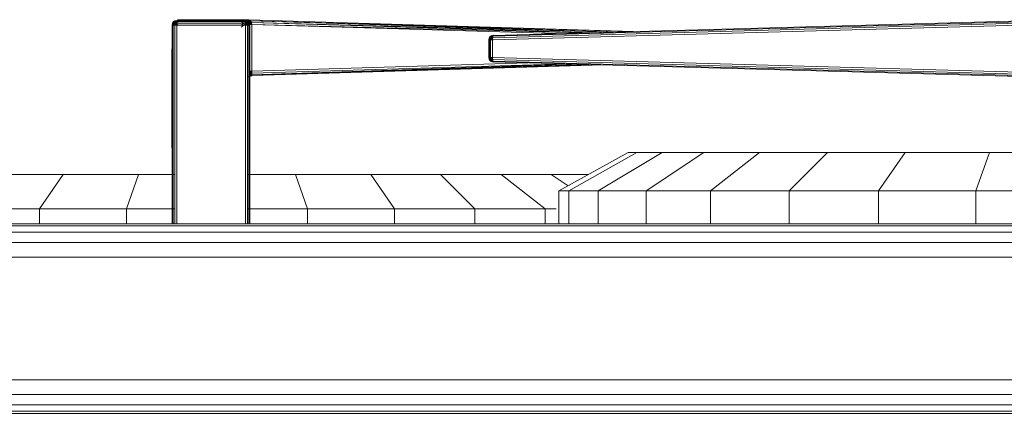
# Model space of a CAD drawing. Header units: millimetres. Extents: x 1 to 3476, y -521 to 159.
# Tile 67 of 130: x 2085 to 2212, y 108 to 159. Entities that reach past the tile are written whole.
import ezdxf

# ---------------------------------------------------------------- set-up
doc = ezdxf.new("R2010")
doc.units = ezdxf.units.MM
doc.layers.add('VG491211CA_dwg', color=8, linetype='Continuous', lineweight=9)

# ---------------------------------------------------------------- blocks, each defined once
blk = doc.blocks.new('VG491211CA_dwg-300031-Zachód')
at = {"color": 18, "lineweight": 9}
for p, q in [((146.86, 152.2), (146.87, 158.31)), ((146.87, 158.31), (146.86, 152.2)), ((146.87, 158.31), (146.91, 158.57)), ((146.91, 158.57), (146.87, 158.31)), ((146.87, 158.31), (146.91, 158.57)), ((146.91, 158.57), (146.87, 158.31)), ((146.87, 158.31), (146.94, 158.56)), ((146.87, 158.31), (146.94, 158.56)), ((146.87, 158.28), (146.91, 158.55)), ((146.91, 158.55), (146.87, 158.28)), ((146.87, 158.28), (146.91, 158.55)), ((146.91, 158.55), (146.87, 158.28)), ((146.87, 158.28), (146.94, 158.53)), ((146.87, 158.28), (146.94, 158.53)), ((146.91, 158.31), (146.87, 158.31)), ((146.87, 158.31), (146.87, 151.61)), ((146.91, 158.57), (147.02, 158.76)), ((147.02, 158.76), (146.91, 158.57)), ((146.91, 158.57), (147.02, 158.76)), ((147.02, 158.76), (146.91, 158.57)), ((146.91, 158.57), (147.04, 158.74)), ((146.91, 158.57), (147.04, 158.74)), ((146.91, 158.55), (147.02, 158.73)), ((147.02, 158.73), (146.91, 158.55)), ((146.91, 158.55), (147.02, 158.73)), ((147.02, 158.73), (146.91, 158.55)), ((146.91, 158.55), (147.04, 158.72)), ((146.91, 158.55), (147.04, 158.72)), ((146.91, 158.57), (146.94, 158.56)), ((146.94, 158.56), (146.91, 158.57)), ((146.94, 158.56), (146.91, 158.31)), ((146.91, 158.31), (146.94, 158.56)), ((146.91, 158.55), (146.94, 158.53)), ((146.94, 158.53), (146.91, 158.55)), ((146.94, 158.53), (146.91, 158.28)), ((146.91, 158.28), (146.94, 158.53)), ((146.91, 158.31), (147.04, 158.52)), ((146.91, 158.31), (147.04, 158.52)), ((146.91, 158.28), (147.04, 158.49)), ((146.91, 158.28), (147.04, 158.49)), ((146.91, 158.31), (146.91, 132.58)), ((147.02, 158.31), (146.91, 158.31)), ((147.04, 158.74), (146.94, 158.56)), ((146.94, 158.56), (147.04, 158.74)), ((147.04, 158.72), (146.94, 158.53)), ((146.94, 158.53), (147.04, 158.72)), ((146.94, 158.56), (147.09, 158.69)), ((146.94, 158.56), (147.09, 158.69)), ((146.94, 158.53), (147.09, 158.66)), ((146.94, 158.53), (147.09, 158.66)), ((146.94, 158.56), (147.04, 158.52)), ((147.04, 158.52), (146.94, 158.56)), ((146.94, 158.53), (147.04, 158.49)), ((147.04, 158.49), (146.94, 158.53)), ((147.02, 158.76), (147.21, 158.87)), ((147.21, 158.87), (147.02, 158.76)), ((147.21, 158.87), (147.02, 158.76)), ((147.02, 158.76), (147.21, 158.87)), ((147.02, 158.73), (147.21, 158.85)), ((147.21, 158.85), (147.02, 158.73)), ((147.21, 158.85), (147.02, 158.73)), ((147.02, 158.73), (147.21, 158.85)), ((147.02, 158.76), (147.66, 158.29)), ((147.66, 158.29), (147.02, 158.76)), ((147.04, 158.74), (147.02, 158.76)), ((147.02, 158.76), (147.04, 158.74)), ((147.02, 158.73), (147.66, 158.27)), ((147.66, 158.27), (147.02, 158.73)), ((147.04, 158.72), (147.02, 158.73)), ((147.02, 158.73), (147.04, 158.72)), ((147.04, 158.52), (147.02, 158.31)), ((147.04, 158.52), (147.02, 158.31)), ((147.04, 158.49), (147.02, 158.28)), ((147.04, 158.49), (147.02, 158.28)), ((147.21, 158.31), (147.02, 158.31)), ((147.02, 158.31), (147.02, 132.58)), ((147.21, 158.87), (147.04, 158.74)), ((147.21, 158.87), (147.04, 158.74)), ((147.21, 158.85), (147.04, 158.72)), ((147.21, 158.85), (147.04, 158.72)), ((147.04, 158.74), (147.22, 158.84)), ((147.22, 158.84), (147.04, 158.74)), ((147.04, 158.72), (147.22, 158.81)), ((147.22, 158.81), (147.04, 158.72)), ((147.09, 158.69), (147.04, 158.74)), ((147.04, 158.74), (147.09, 158.69)), ((147.09, 158.66), (147.04, 158.72)), ((147.04, 158.72), (147.09, 158.66)), ((147.09, 158.69), (147.04, 158.52)), ((147.09, 158.69), (147.04, 158.52)), ((147.09, 158.66), (147.04, 158.49)), ((147.09, 158.66), (147.04, 158.49)), ((147.04, 158.52), (147.22, 158.56)), ((147.22, 158.56), (147.04, 158.52)), ((147.04, 158.49), (147.22, 158.53)), ((147.22, 158.53), (147.04, 158.49)), ((147.21, 158.31), (147.04, 158.52)), ((147.21, 158.31), (147.04, 158.52)), ((147.21, 158.28), (147.04, 158.49)), ((147.21, 158.28), (147.04, 158.49)), ((147.22, 158.84), (147.09, 158.69)), ((147.22, 158.84), (147.09, 158.69)), ((147.22, 158.81), (147.09, 158.66)), ((147.22, 158.81), (147.09, 158.66)), ((147.26, 158.74), (147.09, 158.69)), ((147.09, 158.69), (147.26, 158.74)), ((147.26, 158.72), (147.09, 158.66)), ((147.09, 158.66), (147.26, 158.72)), ((147.22, 158.56), (147.09, 158.69)), ((147.22, 158.56), (147.09, 158.69)), ((147.22, 158.53), (147.09, 158.66)), ((147.22, 158.53), (147.09, 158.66)), ((147.21, 158.87), (147.47, 158.91)), ((147.47, 158.91), (147.21, 158.87)), ((147.47, 158.91), (147.21, 158.87)), ((147.21, 158.87), (147.47, 158.91)), ((147.21, 158.85), (147.47, 158.88)), ((147.47, 158.88), (147.21, 158.85)), ((147.47, 158.88), (147.21, 158.85)), ((147.21, 158.85), (147.47, 158.88)), ((147.21, 158.87), (147.66, 158.54)), ((147.21, 158.87), (147.22, 158.84)), ((147.22, 158.84), (147.21, 158.87)), ((147.21, 158.85), (147.22, 158.81)), ((147.22, 158.81), (147.21, 158.85)), ((147.21, 158.31), (147.22, 158.56)), ((147.22, 158.56), (147.21, 158.31)), ((147.21, 158.28), (147.22, 158.53)), ((147.22, 158.53), (147.21, 158.28)), ((147.21, 132.58), (147.21, 158.31)), ((147.47, 158.31), (147.21, 158.31)), ((147.47, 158.91), (147.22, 158.84)), ((147.47, 158.91), (147.22, 158.84)), ((147.47, 158.88), (147.22, 158.81)), ((147.47, 158.88), (147.22, 158.81)), ((147.22, 158.84), (147.47, 158.87)), ((147.47, 158.87), (147.22, 158.84)), ((147.22, 158.81), (147.47, 158.85)), ((147.47, 158.85), (147.22, 158.81)), ((147.22, 158.84), (147.26, 158.74)), ((147.26, 158.74), (147.22, 158.84)), ((147.22, 158.81), (147.26, 158.72)), ((147.26, 158.72), (147.22, 158.81)), ((147.22, 158.56), (147.26, 158.74)), ((147.26, 158.74), (147.22, 158.56)), ((147.22, 158.53), (147.26, 158.72)), ((147.26, 158.72), (147.22, 158.53)), ((147.22, 158.56), (147.47, 158.57)), ((147.47, 158.57), (147.22, 158.56)), ((147.47, 158.31), (147.22, 158.56)), ((147.47, 158.31), (147.22, 158.56)), ((147.22, 158.53), (147.47, 158.55)), ((147.47, 158.55), (147.22, 158.53)), ((147.47, 158.28), (147.22, 158.53)), ((147.47, 158.28), (147.22, 158.53)), ((147.23, 158.4), (147.26, 158.66)), ((147.26, 158.66), (147.23, 158.4)), ((147.23, 158.4), (147.26, 158.66)), ((147.26, 158.66), (147.23, 158.4)), ((147.23, 158.4), (147.3, 158.65)), ((147.23, 158.4), (147.3, 158.65)), ((147.23, 158.4), (147.3, 158.65)), ((147.23, 158.4), (147.3, 158.65)), ((147.26, 158.4), (147.23, 158.4)), ((147.23, 158.4), (147.26, 158.4)), ((147.26, 158.4), (147.23, 158.4)), ((147.23, 158.4), (147.26, 158.4)), ((147.47, 158.87), (147.26, 158.74)), ((147.47, 158.87), (147.26, 158.74)), ((147.47, 158.85), (147.26, 158.72)), ((147.47, 158.85), (147.26, 158.72)), ((147.26, 158.66), (147.38, 158.85)), ((147.38, 158.85), (147.26, 158.66)), ((147.26, 158.66), (147.38, 158.85)), ((147.38, 158.85), (147.26, 158.66)), ((147.26, 158.66), (147.39, 158.83)), ((147.26, 158.66), (147.39, 158.83)), ((147.26, 158.66), (147.39, 158.83)), ((147.26, 158.66), (147.39, 158.83)), ((147.47, 158.76), (147.26, 158.74)), ((147.26, 158.74), (147.47, 158.76)), ((147.47, 158.57), (147.26, 158.74)), ((147.47, 158.57), (147.26, 158.74)), ((147.47, 158.73), (147.26, 158.72)), ((147.26, 158.72), (147.47, 158.73)), ((147.47, 158.55), (147.26, 158.72)), ((147.47, 158.55), (147.26, 158.72)), ((147.3, 158.65), (147.26, 158.66)), ((147.26, 158.66), (147.3, 158.65)), ((147.3, 158.65), (147.26, 158.66)), ((147.26, 158.66), (147.3, 158.65)), ((147.26, 158.4), (147.3, 158.65)), ((147.3, 158.65), (147.26, 158.4)), ((147.26, 158.4), (147.3, 158.65)), ((147.3, 158.65), (147.26, 158.4)), ((147.26, 158.4), (147.39, 158.61)), ((147.26, 158.4), (147.39, 158.61)), ((147.26, 158.4), (147.39, 158.61)), ((147.26, 158.4), (147.39, 158.61)), ((147.38, 158.4), (147.26, 158.4)), ((147.26, 158.4), (147.38, 158.4)), ((147.38, 158.4), (147.26, 158.4)), ((147.26, 158.4), (147.38, 158.4)), ((147.3, 158.65), (147.39, 158.83)), ((147.39, 158.83), (147.3, 158.65)), ((147.3, 158.65), (147.39, 158.83)), ((147.39, 158.83), (147.3, 158.65)), ((147.3, 158.65), (147.45, 158.78)), ((147.3, 158.65), (147.45, 158.78)), ((147.3, 158.65), (147.45, 158.78)), ((147.3, 158.65), (147.45, 158.78)), ((147.39, 158.61), (147.3, 158.65)), ((147.3, 158.65), (147.39, 158.61)), ((147.39, 158.61), (147.3, 158.65)), ((147.3, 158.65), (147.39, 158.61)), ((147.38, 158.85), (147.39, 158.83)), ((147.39, 158.83), (147.38, 158.85)), ((147.38, 158.85), (147.39, 158.83)), ((147.39, 158.83), (147.38, 158.85)), ((147.39, 158.61), (147.38, 158.4)), ((147.38, 158.4), (147.39, 158.61)), ((147.39, 158.61), (147.38, 158.4)), ((147.38, 158.4), (147.39, 158.61)), ((147.47, 158.91), (147.66, 158.77)), ((147.66, 158.77), (147.47, 158.91)), ((156.34, 158.91), (147.47, 158.91)), ((147.47, 158.91), (147.47, 158.87)), ((147.47, 158.91), (156.34, 158.91)), ((156.34, 158.91), (147.47, 158.91)), ((156.34, 158.87), (147.47, 158.87)), ((147.47, 158.87), (147.47, 158.76)), ((156.34, 158.76), (147.47, 158.76)), ((147.47, 158.76), (147.47, 158.57)), ((147.47, 158.57), (156.34, 158.57)), ((147.47, 158.57), (147.47, 158.31)), ((147.47, 158.31), (156.34, 158.31)), ((147.47, 132.58), (147.47, 158.31)), ((147.83, 159), (147.56, 158.96)), ((147.56, 158.96), (147.83, 159)), ((147.83, 159), (147.56, 158.96)), ((147.56, 158.96), (147.83, 159)), ((147.83, 159), (147.66, 158.95)), ((147.83, 159), (147.66, 158.95)), ((147.83, 159), (147.66, 158.95)), ((147.83, 159), (147.66, 158.95)), ((147.83, 158.96), (147.83, 159)), ((147.83, 159), (156.51, 159)), ((147.83, 159), (147.83, 158.96)), ((156.71, 159), (147.83, 159)), ((147.83, 158.96), (147.83, 159)), ((147.83, 159), (156.71, 159)), ((147.83, 159), (147.83, 158.96)), ((156.51, 159), (147.83, 159)), ((147.83, 158.96), (156.3, 158.96)), ((156.41, 158.96), (147.83, 158.96)), ((147.83, 158.96), (156.41, 158.96)), ((156.3, 158.96), (147.83, 158.96)), ((155.81, 158.53), (156.34, 158.91)), ((156.34, 158.91), (155.81, 158.53)), ((155.81, 158.3), (156.6, 158.87)), ((155.81, 158.05), (156.79, 158.76)), ((156.3, 158.96), (156.51, 159)), ((156.51, 159), (156.3, 158.96)), ((156.3, 158.96), (156.57, 158.92)), ((156.57, 158.92), (156.3, 158.96)), ((156.32, 158.4), (156.61, 158.6)), ((156.32, 158.4), (156.61, 158.6)), ((156.61, 158.4), (156.32, 158.4)), ((156.32, 158.4), (156.62, 158.4)), ((156.62, 158.4), (156.32, 158.4)), ((156.32, 158.4), (156.61, 158.4)), ((156.34, 158.91), (156.6, 158.87)), ((156.6, 158.87), (156.34, 158.91)), ((156.6, 158.87), (156.34, 158.91)), ((156.34, 158.91), (156.6, 158.87)), ((156.34, 158.87), (156.34, 158.91)), ((156.34, 158.91), (156.58, 158.84)), ((156.34, 158.91), (156.58, 158.84)), ((156.34, 158.88), (156.6, 158.85)), ((156.6, 158.85), (156.34, 158.88)), ((156.6, 158.85), (156.34, 158.88)), ((156.34, 158.88), (156.6, 158.85)), ((156.34, 158.88), (156.58, 158.81)), ((156.34, 158.88), (156.58, 158.81)), ((156.34, 158.76), (156.34, 158.87)), ((156.34, 158.87), (156.55, 158.74)), ((156.34, 158.87), (156.58, 158.84)), ((156.58, 158.84), (156.34, 158.87)), ((156.34, 158.87), (156.55, 158.74)), ((156.34, 158.85), (156.55, 158.72)), ((156.34, 158.85), (156.58, 158.81)), ((156.58, 158.81), (156.34, 158.85)), ((156.34, 158.85), (156.55, 158.72)), ((156.34, 158.57), (156.34, 158.76)), ((156.55, 158.74), (156.34, 158.76)), ((156.34, 158.76), (156.55, 158.74)), ((156.34, 158.57), (156.55, 158.74)), ((156.34, 158.57), (156.55, 158.74)), ((156.55, 158.72), (156.34, 158.73)), ((156.34, 158.73), (156.55, 158.72)), ((156.34, 158.55), (156.55, 158.72)), ((156.34, 158.55), (156.55, 158.72)), ((156.34, 158.31), (156.34, 158.57)), ((156.34, 158.57), (156.58, 158.56)), ((156.58, 158.56), (156.34, 158.57)), ((156.34, 158.31), (156.58, 158.56)), ((156.34, 158.31), (156.58, 158.56)), ((156.34, 158.55), (156.58, 158.53)), ((156.58, 158.53), (156.34, 158.55)), ((156.34, 158.28), (156.58, 158.53)), ((156.34, 158.28), (156.58, 158.53)), ((156.34, 158.31), (156.34, 132.58)), ((156.6, 158.31), (156.34, 158.31)), ((156.35, 158.64), (156.6, 158.79)), ((156.35, 158.64), (156.6, 158.79)), ((156.35, 158.66), (156.62, 158.66)), ((156.35, 158.66), (156.62, 158.4)), ((156.62, 158.66), (156.35, 158.66)), ((156.62, 158.4), (156.35, 158.66)), ((156.61, 158.6), (156.35, 158.64)), ((156.35, 158.64), (156.61, 158.6)), ((156.4, 158.84), (156.57, 158.92)), ((156.57, 158.92), (156.4, 158.84)), ((156.6, 158.79), (156.4, 158.84)), ((156.4, 158.84), (156.6, 158.79)), ((156.41, 158.96), (156.71, 159)), ((156.71, 159), (156.41, 158.96)), ((156.41, 158.96), (156.41, 158.83)), ((156.41, 158.96), (156.67, 158.95)), ((156.67, 158.95), (156.41, 158.96)), ((156.41, 158.96), (156.41, 158.83)), ((156.41, 158.83), (156.67, 158.95)), ((156.67, 158.95), (156.41, 158.83)), ((156.63, 158.81), (156.41, 158.83)), ((156.41, 158.83), (156.63, 158.81)), ((156.41, 158.83), (156.62, 158.66)), ((156.62, 158.66), (156.41, 158.83)), ((156.51, 159), (156.57, 158.92)), ((156.51, 159), (156.8, 158.96)), ((156.81, 158.96), (156.51, 159)), ((156.51, 159), (156.57, 158.92)), ((156.51, 159), (156.71, 159)), ((156.71, 159), (156.51, 159)), ((156.55, 158.74), (156.58, 158.84)), ((156.58, 158.84), (156.55, 158.74)), ((156.55, 158.72), (156.58, 158.81)), ((156.58, 158.81), (156.55, 158.72)), ((156.71, 158.69), (156.55, 158.74)), ((156.55, 158.74), (156.58, 158.56)), ((156.58, 158.56), (156.55, 158.74)), ((156.55, 158.74), (156.71, 158.69)), ((156.71, 158.66), (156.55, 158.72)), ((156.55, 158.72), (156.58, 158.53)), ((156.58, 158.53), (156.55, 158.72)), ((156.55, 158.72), (156.71, 158.66)), ((156.57, 158.92), (156.8, 158.96)), ((156.81, 158.96), (156.57, 158.92)), ((156.57, 158.92), (156.6, 158.79)), ((156.57, 158.92), (156.78, 158.83)), ((156.78, 158.83), (156.57, 158.92)), ((156.57, 158.92), (156.6, 158.79)), ((156.58, 158.84), (156.6, 158.87)), ((156.6, 158.87), (156.58, 158.84)), ((156.58, 158.81), (156.6, 158.85)), ((156.6, 158.85), (156.58, 158.81)), ((156.58, 158.84), (156.71, 158.69)), ((156.58, 158.84), (156.77, 158.74)), ((156.77, 158.74), (156.58, 158.84)), ((156.58, 158.84), (156.71, 158.69)), ((156.58, 158.81), (156.71, 158.66)), ((156.58, 158.81), (156.77, 158.72)), ((156.77, 158.72), (156.58, 158.81)), ((156.58, 158.81), (156.71, 158.66)), ((156.58, 158.56), (156.71, 158.69)), ((156.58, 158.56), (156.71, 158.69)), ((156.58, 158.53), (156.71, 158.66)), ((156.58, 158.53), (156.71, 158.66)), ((156.58, 158.56), (156.77, 158.52)), ((156.58, 158.56), (156.6, 158.31)), ((156.77, 158.52), (156.58, 158.56)), ((156.6, 158.31), (156.58, 158.56)), ((156.58, 158.53), (156.77, 158.49)), ((156.58, 158.53), (156.6, 158.28)), ((156.77, 158.49), (156.58, 158.53)), ((156.6, 158.28), (156.58, 158.53)), ((156.6, 158.87), (156.79, 158.76)), ((156.79, 158.76), (156.6, 158.87)), ((156.79, 158.76), (156.6, 158.87)), ((156.6, 158.87), (156.79, 158.76)), ((156.6, 158.87), (156.77, 158.74)), ((156.6, 158.87), (156.77, 158.74)), ((156.6, 158.85), (156.79, 158.73)), ((156.79, 158.73), (156.6, 158.85)), ((156.79, 158.73), (156.6, 158.85)), ((156.6, 158.85), (156.79, 158.73)), ((156.6, 158.85), (156.77, 158.72)), ((156.6, 158.85), (156.77, 158.72)), ((156.78, 158.83), (156.6, 158.79)), ((156.6, 158.79), (156.78, 158.83)), ((156.86, 158.63), (156.6, 158.79)), ((156.61, 158.6), (156.6, 158.79)), ((156.6, 158.79), (156.61, 158.6)), ((156.86, 158.63), (156.6, 158.79)), ((156.6, 158.31), (156.77, 158.52)), ((156.6, 158.31), (156.77, 158.52)), ((156.6, 158.28), (156.77, 158.49)), ((156.6, 158.28), (156.77, 158.49)), ((156.6, 158.31), (156.6, 132.58)), ((156.79, 158.31), (156.6, 158.31)), ((156.86, 158.63), (156.61, 158.6)), ((156.86, 158.63), (156.61, 158.4)), ((156.61, 158.6), (156.86, 158.63)), ((156.61, 158.4), (156.86, 158.63)), ((156.61, 158.4), (156.61, 158.6)), ((156.61, 158.6), (156.61, 158.4)), ((156.9, 158.39), (156.61, 158.4)), ((156.61, 158.4), (156.9, 158.39)), ((156.62, 158.66), (156.86, 158.82)), ((156.86, 158.82), (156.62, 158.66)), ((156.63, 158.81), (156.62, 158.66)), ((156.62, 158.66), (156.63, 158.81)), ((156.62, 158.66), (156.9, 158.65)), ((156.62, 158.66), (156.62, 158.4)), ((156.9, 158.65), (156.62, 158.66)), ((156.62, 158.4), (156.62, 158.66)), ((156.62, 158.4), (156.9, 158.65)), ((156.9, 158.65), (156.62, 158.4)), ((156.62, 158.4), (156.91, 158.39)), ((156.91, 158.39), (156.62, 158.4)), ((156.67, 158.95), (156.63, 158.81)), ((156.67, 158.95), (156.63, 158.81)), ((156.86, 158.82), (156.63, 158.81)), ((156.63, 158.81), (156.86, 158.82)), ((156.71, 159), (156.67, 158.95)), ((156.71, 159), (156.67, 158.95)), ((156.77, 158.74), (156.71, 158.69)), ((156.71, 158.69), (156.77, 158.74)), ((156.77, 158.72), (156.71, 158.66)), ((156.71, 158.66), (156.77, 158.72)), ((156.77, 158.52), (156.71, 158.69)), ((156.86, 158.56), (156.71, 158.69)), ((156.71, 158.69), (156.77, 158.52)), ((156.86, 158.56), (156.71, 158.69)), ((156.77, 158.49), (156.71, 158.66)), ((156.86, 158.53), (156.71, 158.66)), ((156.71, 158.66), (156.77, 158.49)), ((156.86, 158.53), (156.71, 158.66)), ((156.79, 158.76), (156.77, 158.74)), ((156.77, 158.74), (156.79, 158.76)), ((156.86, 158.56), (156.77, 158.74)), ((156.9, 158.57), (156.77, 158.74)), ((156.77, 158.74), (156.86, 158.56)), ((156.9, 158.57), (156.77, 158.74)), ((156.79, 158.73), (156.77, 158.72)), ((156.77, 158.72), (156.79, 158.73)), ((156.86, 158.53), (156.77, 158.72)), ((156.9, 158.55), (156.77, 158.72)), ((156.77, 158.72), (156.86, 158.53)), ((156.9, 158.55), (156.77, 158.72)), ((156.77, 158.52), (156.86, 158.56)), ((156.86, 158.56), (156.77, 158.52)), ((156.77, 158.49), (156.86, 158.53)), ((156.86, 158.53), (156.77, 158.49)), ((156.79, 158.31), (156.77, 158.52)), ((156.9, 158.31), (156.77, 158.52)), ((156.77, 158.52), (156.79, 158.31)), ((156.9, 158.31), (156.77, 158.52)), ((156.79, 158.28), (156.77, 158.49)), ((156.9, 158.28), (156.77, 158.49)), ((156.77, 158.49), (156.79, 158.28)), ((156.9, 158.28), (156.77, 158.49)), ((156.81, 158.96), (156.78, 158.83)), ((156.78, 158.83), (157.02, 158.84)), ((156.78, 158.83), (156.86, 158.63)), ((156.86, 158.63), (156.78, 158.83)), ((156.79, 158.76), (156.9, 158.57)), ((156.9, 158.57), (156.79, 158.76)), ((156.79, 158.76), (156.9, 158.57)), ((156.9, 158.57), (156.79, 158.76)), ((156.79, 158.73), (156.9, 158.55)), ((156.9, 158.55), (156.79, 158.73)), ((156.79, 158.73), (156.9, 158.55)), ((156.9, 158.55), (156.79, 158.73)), ((156.79, 132.58), (156.79, 158.31)), ((156.9, 158.31), (156.79, 158.31)), ((157.02, 158.84), (156.81, 158.96)), ((206.46, 157.46), (156.81, 158.96)), ((163.95, 158.75), (156.81, 158.96)), ((157.01, 158.84), (156.86, 158.63)), ((156.86, 158.63), (157.02, 158.84)), ((156.9, 158.65), (156.86, 158.82)), ((156.86, 158.82), (156.9, 158.65)), ((156.86, 158.63), (157.14, 158.65)), ((156.86, 158.63), (156.9, 158.39)), ((156.9, 158.39), (156.86, 158.63)), ((156.86, 158.56), (156.9, 158.57)), ((156.9, 158.57), (156.86, 158.56)), ((156.9, 158.31), (156.86, 158.56)), ((156.94, 158.31), (156.86, 158.56)), ((156.86, 158.56), (156.9, 158.31)), ((156.94, 158.31), (156.86, 158.56)), ((156.86, 158.53), (156.9, 158.55)), ((156.9, 158.55), (156.86, 158.53)), ((156.9, 158.28), (156.86, 158.53)), ((156.94, 158.28), (156.86, 158.53)), ((156.86, 158.53), (156.9, 158.28)), ((156.94, 158.28), (156.86, 158.53)), ((156.91, 158.39), (156.9, 158.65)), ((157.14, 158.65), (156.9, 158.39)), ((156.9, 158.39), (157.14, 158.65)), ((156.9, 158.65), (156.91, 158.39)), ((156.9, 158.57), (156.94, 158.31)), ((156.94, 158.31), (156.9, 158.57)), ((156.9, 158.57), (156.94, 158.31)), ((156.94, 158.31), (156.9, 158.57)), ((156.9, 158.55), (156.94, 158.28)), ((156.94, 158.28), (156.9, 158.55)), ((156.9, 158.55), (156.94, 158.28)), ((156.94, 158.28), (156.9, 158.55)), ((157.18, 158.39), (156.9, 158.39)), ((156.9, 158.39), (157.18, 158.39)), ((156.9, 132.58), (156.9, 158.31)), ((156.94, 158.31), (156.9, 158.31)), ((156.91, 158.39), (157.17, 158.65)), ((157.17, 158.65), (156.91, 158.39)), ((156.91, 158.39), (157.2, 158.39)), ((157.2, 158.39), (156.91, 158.39)), ((156.94, 151.61), (156.94, 158.31)), ((156.94, 158.31), (156.94, 152.2)), ((156.94, 152.2), (156.94, 158.31)), ((157.02, 158.84), (204.52, 157.4)), ((206.05, 157.45), (157.02, 158.84)), ((157.14, 158.65), (157.02, 158.84)), ((157.18, 158.39), (157.14, 158.65)), ((157.14, 158.65), (203.71, 157.38)), ((157.14, 158.65), (201.29, 157.32)), ((157.18, 158.39), (199.86, 157.28)), ((157.18, 158.39), (196.52, 157.2)), ((157.18, 152.33), (157.18, 158.39)), ((188.27, 156.39), (256.42, 158.27)), ((188.28, 156.66), (256.46, 158.54)), ((188.31, 156.85), (256.58, 158.73)), ((256.79, 158.85), (188.36, 156.96)), ((187.87, 156.62), (187.83, 156.38)), ((187.83, 156.38), (187.87, 156.62)), ((187.83, 156.38), (187.91, 156.59)), ((187.83, 156.38), (187.91, 156.59)), ((187.86, 156.38), (187.9, 156.64)), ((187.86, 156.38), (187.87, 156.62)), ((187.97, 156.82), (187.87, 156.62)), ((187.87, 156.62), (187.97, 156.82)), ((187.87, 156.62), (187.98, 156.76)), ((187.87, 156.62), (187.98, 156.76)), ((187.9, 156.64), (187.87, 156.38)), ((187.9, 156.64), (187.87, 156.62)), ((187.87, 156.62), (187.9, 156.64)), ((187.87, 156.62), (187.91, 156.59)), ((187.91, 156.59), (187.87, 156.62)), ((187.87, 156.38), (187.87, 156.62)), ((187.91, 156.59), (187.89, 156.38)), ((187.89, 156.38), (187.91, 156.59)), ((187.9, 156.64), (188, 156.83)), ((188.01, 156.83), (187.9, 156.64)), ((187.9, 156.64), (187.97, 156.82)), ((187.9, 156.64), (187.97, 156.82)), ((188.38, 156.71), (187.9, 156.64)), ((187.9, 156.64), (188.38, 156.71)), ((188.38, 156.64), (187.9, 156.64)), ((187.9, 156.64), (188.38, 156.64)), ((187.98, 156.76), (187.91, 156.59)), ((187.91, 156.59), (187.98, 156.76)), ((187.91, 156.59), (188.06, 156.63)), ((188.06, 156.63), (187.91, 156.59)), ((188.04, 156.39), (187.91, 156.59)), ((188.04, 156.39), (187.91, 156.59)), ((188.18, 156.95), (187.97, 156.82)), ((188.18, 156.95), (187.97, 156.82)), ((188.14, 156.91), (187.97, 156.82)), ((187.97, 156.82), (188.14, 156.91)), ((188, 156.83), (187.97, 156.82)), ((187.97, 156.82), (188.01, 156.83)), ((187.97, 156.82), (187.98, 156.76)), ((187.98, 156.76), (187.97, 156.82)), ((188.14, 156.91), (187.98, 156.76)), ((188.14, 156.91), (187.98, 156.76)), ((187.98, 156.76), (188.12, 156.82)), ((187.98, 156.76), (188.12, 156.82)), ((188.06, 156.63), (187.98, 156.76)), ((188.06, 156.63), (187.98, 156.76)), ((188, 156.83), (188.18, 156.95)), ((188, 156.83), (188.38, 156.86)), ((188.38, 156.83), (188, 156.83)), ((188.18, 156.95), (188.01, 156.83)), ((188.38, 156.86), (188.01, 156.83)), ((188.01, 156.83), (188.38, 156.83)), ((188.04, 156.39), (188.06, 156.63)), ((188.06, 156.63), (188.04, 156.39)), ((188.06, 156.63), (188.12, 156.82)), ((188.12, 156.82), (188.06, 156.63)), ((188.06, 156.63), (188.28, 156.66)), ((188.28, 156.66), (188.06, 156.63)), ((188.27, 156.39), (188.06, 156.63)), ((188.27, 156.39), (188.06, 156.63)), ((188.36, 156.96), (188.12, 156.82)), ((188.36, 156.96), (188.12, 156.82)), ((188.12, 156.82), (188.14, 156.91)), ((188.14, 156.91), (188.12, 156.82)), ((188.12, 156.82), (188.31, 156.85)), ((188.12, 156.82), (188.31, 156.85)), ((188.28, 156.66), (188.12, 156.82)), ((188.28, 156.66), (188.12, 156.82)), ((188.43, 157), (188.14, 156.91)), ((188.43, 157), (188.14, 156.91)), ((188.36, 156.96), (188.14, 156.91)), ((188.14, 156.91), (188.36, 156.96)), ((188.14, 156.91), (188.18, 156.95)), ((188.18, 156.95), (188.14, 156.91)), ((188.28, 156.66), (188.27, 156.39)), ((188.31, 156.85), (188.28, 156.66)), ((188.36, 156.96), (188.31, 156.85)), ((188.43, 157), (188.36, 156.96)), ((188.38, 156.99), (188.43, 157)), ((188.43, 157), (188.38, 156.99)), ((188.38, 156.97), (188.43, 157)), ((187.83, 156.38), (187.83, 154.11)), ((187.89, 156.38), (187.83, 156.38)), ((187.83, 156.38), (187.86, 156.38)), ((187.83, 154.11), (187.83, 156.38)), ((187.83, 156.38), (187.89, 156.38)), ((187.87, 156.38), (187.83, 156.38)), ((188.38, 156.38), (187.86, 156.38)), ((187.86, 156.38), (187.86, 154.11)), ((187.87, 154.11), (187.87, 156.38)), ((187.87, 156.38), (188.38, 156.38)), ((188.04, 156.39), (187.89, 156.38)), ((187.89, 156.38), (188.04, 156.39)), ((187.89, 156.38), (187.89, 154.11)), ((187.89, 154.11), (187.89, 156.38)), ((188.04, 154.11), (188.04, 156.39)), ((188.27, 156.39), (188.04, 156.39)), ((188.04, 156.39), (188.04, 154.11)), ((188.04, 156.39), (188.27, 156.39)), ((188.27, 154.1), (188.27, 156.39)), ((187.83, 154.11), (187.89, 154.11)), ((187.86, 154.11), (187.83, 154.11)), ((187.89, 154.11), (187.83, 154.11)), ((187.83, 154.11), (187.87, 154.11)), ((187.83, 154.11), (187.91, 153.9)), ((187.83, 154.11), (187.87, 153.87)), ((187.87, 153.87), (187.83, 154.11)), ((187.83, 154.11), (187.91, 153.9)), ((187.9, 153.85), (187.86, 154.11)), ((187.86, 154.11), (188.38, 154.11)), ((187.86, 154.11), (187.87, 153.87)), ((187.87, 154.11), (187.9, 153.85)), ((188.38, 154.11), (187.87, 154.11)), ((187.87, 154.11), (187.87, 153.87)), ((187.89, 154.11), (188.04, 154.11)), ((188.04, 154.11), (187.89, 154.11)), ((187.89, 154.11), (187.91, 153.9)), ((187.91, 153.9), (187.89, 154.11)), ((188.04, 154.11), (187.91, 153.9)), ((188.04, 154.11), (187.91, 153.9)), ((188.04, 154.11), (188.27, 154.1)), ((188.27, 154.1), (188.04, 154.11)), ((188.06, 153.86), (188.04, 154.11)), ((188.04, 154.11), (188.06, 153.86)), ((188.27, 154.1), (188.06, 153.86)), ((188.27, 154.1), (188.06, 153.86)), ((188.27, 154.1), (188.28, 153.84)), ((256.42, 152.22), (188.27, 154.1)), ((192.87, 153.41), (157.18, 152.33)), ((196.52, 153.26), (157.19, 152.07)), ((198.5, 153.25), (157.19, 151.88)), ((200.65, 153.2), (157.19, 151.88)), ((157.21, 151.77), (201.22, 153.18)), ((157.21, 151.77), (202.59, 153.14)), ((187.91, 153.9), (187.87, 153.87)), ((187.87, 153.87), (187.91, 153.9)), ((187.87, 153.87), (187.98, 153.73)), ((187.87, 153.87), (187.97, 153.68)), ((187.87, 153.87), (187.9, 153.85)), ((187.97, 153.68), (187.87, 153.87)), ((187.87, 153.87), (187.98, 153.73)), ((187.9, 153.85), (187.87, 153.87)), ((188, 153.66), (187.9, 153.85)), ((187.9, 153.85), (188.38, 153.79)), ((187.9, 153.85), (188.38, 153.85)), ((187.9, 153.85), (188.01, 153.66)), ((188.38, 153.79), (187.9, 153.85)), ((188.38, 153.85), (187.9, 153.85)), ((187.9, 153.85), (187.97, 153.68)), ((187.9, 153.85), (187.97, 153.68)), ((188.06, 153.86), (187.91, 153.9)), ((187.91, 153.9), (187.98, 153.73)), ((187.98, 153.73), (187.91, 153.9)), ((187.91, 153.9), (188.06, 153.86)), ((187.98, 153.73), (187.97, 153.68)), ((187.97, 153.68), (187.98, 153.73)), ((187.97, 153.68), (188.14, 153.58)), ((187.97, 153.68), (188, 153.66)), ((188.18, 153.54), (187.97, 153.68)), ((188.14, 153.58), (187.97, 153.68)), ((188.18, 153.54), (187.97, 153.68)), ((188.01, 153.66), (187.97, 153.68)), ((188.06, 153.86), (187.98, 153.73)), ((188.06, 153.86), (187.98, 153.73)), ((187.98, 153.73), (188.12, 153.67)), ((188.14, 153.58), (187.98, 153.73)), ((188.12, 153.67), (187.98, 153.73)), ((188.14, 153.58), (187.98, 153.73)), ((188, 153.66), (188.38, 153.66)), ((188.38, 153.63), (188, 153.66)), ((188.18, 153.54), (188, 153.66)), ((188.38, 153.66), (188.01, 153.66)), ((188.01, 153.66), (188.38, 153.63)), ((188.01, 153.66), (188.18, 153.54)), ((188.12, 153.67), (188.06, 153.86)), ((188.28, 153.84), (188.06, 153.86)), ((188.06, 153.86), (188.12, 153.67)), ((188.06, 153.86), (188.28, 153.84)), ((188.28, 153.84), (188.12, 153.67)), ((188.28, 153.84), (188.12, 153.67)), ((188.12, 153.67), (188.31, 153.65)), ((188.14, 153.58), (188.12, 153.67)), ((188.36, 153.53), (188.12, 153.67)), ((188.31, 153.65), (188.12, 153.67)), ((188.12, 153.67), (188.14, 153.58)), ((188.36, 153.53), (188.12, 153.67)), ((188.14, 153.58), (188.36, 153.53)), ((188.18, 153.54), (188.14, 153.58)), ((188.43, 153.5), (188.14, 153.58)), ((188.14, 153.58), (188.18, 153.54)), ((188.36, 153.53), (188.14, 153.58)), ((188.43, 153.5), (188.14, 153.58)), ((188.28, 153.84), (188.31, 153.65)), ((256.41, 151.96), (188.28, 153.84)), ((188.31, 153.65), (256.41, 151.77)), ((188.31, 153.65), (188.36, 153.53)), ((188.36, 153.53), (256.39, 151.66)), ((188.36, 153.53), (188.43, 153.5)), ((188.43, 153.5), (188.38, 153.52)), ((188.38, 153.51), (188.43, 153.5)), ((188.43, 153.5), (188.38, 153.5)), ((146.9, 151.68), (146.86, 152.2)), ((146.86, 152.2), (146.91, 151.84)), ((146.86, 152.2), (146.91, 151.94)), ((146.91, 151.94), (146.86, 152.2)), ((146.86, 152.2), (146.91, 151.84)), ((146.86, 152.2), (146.9, 151.68)), ((146.86, 152.2), (146.87, 132.58)), ((146.87, 132.58), (146.86, 152.2)), ((146.9, 151.65), (146.86, 152.17)), ((146.86, 152.17), (146.91, 151.81)), ((146.86, 152.17), (146.91, 151.92)), ((146.91, 151.92), (146.86, 152.17)), ((146.86, 152.17), (146.91, 151.81)), ((146.86, 152.17), (146.9, 151.65)), ((146.86, 152.17), (146.87, 139.8)), ((146.87, 132.58), (146.86, 152.17)), ((146.9, 151.68), (146.87, 132.58)), ((146.87, 132.58), (146.9, 151.68)), ((146.87, 132.58), (146.9, 151.65)), ((146.87, 132.58), (146.87, 151.61)), ((146.87, 151.61), (146.87, 132.58)), ((146.87, 139.8), (146.87, 151.58)), ((146.87, 151.58), (146.87, 132.58)), ((146.9, 151.65), (146.88, 139.8)), ((146.9, 151.68), (146.91, 151.84)), ((146.91, 151.84), (146.9, 151.68)), ((146.9, 151.65), (146.91, 151.81)), ((146.91, 151.81), (146.9, 151.65)), ((147.01, 151.38), (146.9, 151.68)), ((147.01, 151.46), (146.9, 151.68)), ((146.9, 151.68), (146.91, 132.58)), ((147.01, 151.38), (146.9, 151.68)), ((146.91, 132.58), (146.9, 151.68)), ((147.01, 151.38), (146.9, 151.68)), ((147.01, 151.35), (146.9, 151.65)), ((147.01, 151.43), (146.9, 151.65)), ((146.9, 151.65), (146.9, 139.8)), ((147.01, 151.35), (146.9, 151.65)), ((146.91, 132.58), (146.9, 151.65)), ((147.01, 151.35), (146.9, 151.65)), ((146.91, 132.58), (146.91, 152.2)), ((146.91, 152.2), (146.91, 132.58)), ((146.91, 139.8), (146.91, 152.17)), ((146.91, 151.84), (146.91, 151.94)), ((147.02, 151.72), (146.91, 151.94)), ((146.91, 151.94), (146.91, 151.84)), ((147.02, 151.74), (146.91, 151.94)), ((147.02, 151.74), (146.91, 151.94)), ((147.02, 151.74), (146.91, 151.94)), ((146.91, 151.81), (146.91, 151.92)), ((147.02, 151.7), (146.91, 151.92)), ((146.91, 151.92), (146.91, 151.81)), ((147.02, 151.72), (146.91, 151.92)), ((147.02, 151.72), (146.91, 151.92)), ((147.02, 151.72), (146.91, 151.92)), ((147.01, 151.46), (146.91, 151.84)), ((146.91, 151.84), (147.01, 151.61)), ((146.91, 151.84), (147.02, 151.72)), ((147.02, 151.72), (146.91, 151.84)), ((146.91, 151.84), (147.01, 151.61)), ((146.91, 151.84), (147.01, 151.46)), ((147.01, 151.43), (146.91, 151.81)), ((146.91, 151.81), (147.01, 151.58)), ((146.91, 151.81), (147.02, 151.7)), ((147.02, 151.7), (146.91, 151.81)), ((146.91, 151.81), (147.01, 151.58)), ((146.91, 151.81), (147.01, 151.43)), ((156.95, 151.73), (156.74, 151.63)), ((156.74, 151.62), (156.93, 151.73)), ((156.93, 151.73), (156.74, 151.63)), ((156.74, 151.63), (156.95, 151.73)), ((156.95, 151.73), (156.77, 151.57)), ((156.77, 151.57), (156.93, 151.73)), ((156.93, 151.73), (156.77, 151.57)), ((156.77, 151.57), (156.95, 151.73)), ((156.77, 151.57), (156.96, 151.69)), ((156.96, 151.69), (156.77, 151.57)), ((156.96, 151.69), (156.77, 151.57)), ((156.96, 151.69), (156.77, 151.57)), ((156.77, 151.57), (156.96, 151.69)), ((156.77, 151.57), (156.96, 151.69)), ((156.78, 151.74), (156.9, 151.94)), ((156.78, 151.74), (156.9, 151.94)), ((156.78, 151.74), (156.9, 151.94)), ((156.78, 151.72), (156.9, 151.92)), ((156.78, 151.72), (156.9, 151.92)), ((156.78, 151.72), (156.9, 151.92)), ((156.79, 151.72), (156.9, 151.94)), ((156.79, 151.7), (156.9, 151.92)), ((156.79, 151.46), (156.89, 151.84)), ((156.89, 151.84), (156.79, 151.72)), ((156.79, 151.72), (156.89, 151.84)), ((156.89, 151.84), (156.79, 151.46)), ((156.79, 151.43), (156.89, 151.81)), ((156.89, 151.81), (156.79, 151.7)), ((156.79, 151.7), (156.89, 151.81)), ((156.89, 151.81), (156.79, 151.43)), ((156.79, 151.38), (156.9, 151.68)), ((156.79, 151.46), (156.9, 151.68)), ((156.79, 151.38), (156.9, 151.68)), ((156.79, 151.38), (156.9, 151.68)), ((156.79, 151.35), (156.9, 151.65)), ((156.79, 151.43), (156.9, 151.65)), ((156.79, 151.35), (156.9, 151.65)), ((156.79, 151.35), (156.9, 151.65)), ((156.89, 151.84), (156.8, 151.61)), ((156.89, 151.84), (156.8, 151.61)), ((156.89, 151.81), (156.8, 151.58)), ((156.89, 151.81), (156.8, 151.58)), ((156.94, 152.2), (156.89, 151.84)), ((156.94, 152.2), (156.89, 151.84)), ((156.94, 152.17), (156.89, 151.81)), ((156.94, 152.17), (156.89, 151.81)), ((156.89, 151.84), (156.9, 151.94)), ((156.9, 151.94), (156.89, 151.84)), ((156.89, 151.81), (156.9, 151.92)), ((156.9, 151.92), (156.89, 151.81)), ((156.9, 151.68), (156.89, 151.84)), ((156.89, 151.84), (156.9, 151.68)), ((156.9, 151.65), (156.89, 151.81)), ((156.89, 151.81), (156.9, 151.65)), ((156.9, 152.32), (157.18, 152.33)), ((157.18, 152.33), (156.9, 152.09)), ((157.18, 152.33), (156.9, 152.09)), ((157.18, 152.33), (156.9, 152.32)), ((156.9, 151.68), (156.94, 152.2)), ((156.94, 152.2), (156.9, 151.94)), ((156.9, 151.94), (156.94, 152.2)), ((156.94, 152.2), (156.9, 151.68)), ((156.9, 152.2), (156.9, 132.58)), ((156.9, 132.58), (156.9, 152.2)), ((156.9, 151.65), (156.94, 152.17)), ((156.94, 152.17), (156.9, 151.92)), ((156.9, 151.92), (156.94, 152.17)), ((156.94, 152.17), (156.9, 151.65)), ((156.9, 152.17), (156.9, 139.8)), ((156.9, 152.09), (156.9, 151.86)), ((156.9, 152.09), (157.19, 152.07)), ((156.9, 151.86), (156.9, 152.09)), ((157.19, 152.07), (156.9, 152.09)), ((157.19, 152.07), (156.9, 151.86)), ((157.19, 152.07), (156.9, 151.86)), ((157.19, 151.88), (156.9, 151.86)), ((156.9, 151.86), (157.19, 151.88)), ((156.9, 151.86), (156.95, 151.73)), ((156.95, 151.73), (156.9, 151.86)), ((156.9, 132.58), (156.9, 151.68)), ((156.93, 132.58), (156.9, 151.68)), ((156.9, 151.68), (156.9, 132.58)), ((156.9, 151.68), (156.93, 132.58)), ((156.9, 139.8), (156.9, 151.65)), ((156.92, 139.8), (156.9, 151.65)), ((156.9, 151.65), (156.9, 132.58)), ((156.9, 151.65), (156.93, 132.58)), ((157.2, 152.33), (156.91, 152.32)), ((156.91, 152.32), (157.2, 152.33)), ((157.2, 152.07), (156.91, 152.32)), ((156.91, 152.32), (157.2, 152.07)), ((156.91, 151.85), (156.91, 152.07)), ((157.21, 151.88), (156.91, 152.07)), ((157.2, 152.07), (156.91, 152.07)), ((156.91, 152.06), (157.2, 152.07)), ((156.91, 152.06), (156.91, 151.85)), ((156.91, 152.06), (157.21, 151.88)), ((156.91, 151.85), (157.21, 151.88)), ((157.21, 151.88), (156.91, 151.85)), ((156.93, 151.73), (156.91, 151.85)), ((157.21, 151.77), (156.91, 151.85)), ((156.91, 151.85), (156.93, 151.73)), ((157.21, 151.77), (156.91, 151.85)), ((156.93, 151.73), (157.21, 151.77)), ((157.21, 151.77), (156.93, 151.73)), ((156.96, 151.69), (156.93, 151.73)), ((157.22, 151.73), (156.93, 151.73)), ((156.93, 151.73), (156.96, 151.69)), ((157.22, 151.73), (156.93, 151.73)), ((156.94, 132.58), (156.94, 152.2)), ((156.94, 152.2), (156.94, 132.58)), ((156.94, 139.8), (156.94, 152.17)), ((156.94, 152.17), (156.94, 132.58)), ((156.94, 151.61), (156.94, 132.58)), ((156.94, 132.58), (156.94, 151.61)), ((156.94, 151.58), (156.94, 139.8)), ((156.94, 132.58), (156.94, 151.58)), ((157.19, 151.88), (156.95, 151.73)), ((156.95, 151.73), (157.19, 151.88)), ((157.21, 151.77), (156.95, 151.73)), ((156.95, 151.73), (157.21, 151.77)), ((156.95, 151.73), (156.96, 151.69)), ((156.96, 151.69), (156.95, 151.73)), ((157.21, 151.77), (156.96, 151.69)), ((156.96, 151.69), (157.21, 151.77)), ((156.96, 151.69), (157.22, 151.73)), ((157.22, 151.73), (156.96, 151.69)), ((157.22, 151.73), (156.96, 151.69)), ((157.22, 151.73), (156.96, 151.69)), ((156.96, 151.69), (157.22, 151.73)), ((156.96, 151.69), (157.22, 151.73)), ((157.19, 152.07), (157.18, 152.33)), ((157.19, 151.88), (157.19, 152.07)), ((157.19, 151.88), (157.21, 151.77)), ((157.22, 151.73), (157.22, 151.73)), ((157.22, 151.73), (157.22, 151.73)), ((147.02, 151.31), (146.92, 132.58)), ((146.92, 132.58), (147.02, 151.31)), ((146.92, 132.58), (147.02, 151.28)), ((147.02, 151.28), (146.96, 139.8)), ((156.88, 132.58), (156.79, 151.31)), ((156.79, 151.31), (156.88, 132.58)), ((156.85, 139.8), (156.79, 151.28)), ((156.79, 151.28), (156.88, 132.58)), ((205.82, 141.82), (196.85, 136.85)), ((206.93, 141.82), (198.13, 136.85)), ((210.23, 141.82), (201.94, 136.85)), ((205.82, 141.82), (206.93, 141.82)), ((206.93, 141.82), (210.23, 141.82)), ((215.59, 141.82), (208.13, 136.85)), ((210.23, 141.82), (215.59, 141.82)), ((215.59, 141.82), (222.8, 141.82)), ((222.8, 141.82), (216.46, 136.85)), ((222.8, 141.82), (231.59, 141.82)), ((231.59, 141.82), (226.61, 136.85)), ((231.59, 141.82), (241.62, 141.82)), ((241.62, 141.82), (238.19, 136.85)), ((241.62, 141.82), (252.5, 141.82)), ((252.5, 141.82), (250.75, 136.85)), ((252.5, 141.82), (257.31, 141.82)), ((123.81, 138.98), (132.79, 138.98)), ((132.79, 138.98), (129.72, 134.52)), ((132.79, 138.98), (142.54, 138.98)), ((142.54, 138.98), (140.97, 134.52)), ((142.54, 138.98), (147.21, 138.98)), ((156.6, 138.98), (162.81, 138.98)), ((162.81, 138.98), (172.56, 138.98)), ((162.81, 138.98), (164.38, 134.52)), ((172.56, 138.98), (181.55, 138.98)), ((172.56, 138.98), (175.64, 134.52)), ((181.55, 138.98), (189.42, 138.98)), ((181.55, 138.98), (186.01, 134.52)), ((189.42, 138.98), (195.88, 138.98)), ((189.42, 138.98), (195.1, 134.52)), ((195.88, 138.98), (200.68, 138.98)), ((195.88, 138.98), (198.07, 137.52)), ((196.85, 136.85), (198.13, 136.85)), ((196.85, 136.85), (196.85, 132.58)), ((198.13, 136.85), (201.94, 136.85)), ((198.13, 136.85), (198.13, 132.58)), ((201.94, 136.85), (208.13, 136.85)), ((201.94, 136.85), (201.94, 132.58)), ((208.13, 136.85), (216.46, 136.85)), ((208.13, 136.85), (208.13, 132.58)), ((216.46, 136.85), (226.61, 136.85)), ((216.46, 136.85), (216.46, 132.58)), ((226.61, 136.85), (238.19, 136.85)), ((226.61, 136.85), (226.61, 132.58)), ((238.19, 136.85), (250.75, 136.85)), ((238.19, 136.85), (238.19, 132.58)), ((250.75, 136.85), (257.31, 136.85)), ((250.75, 136.85), (250.75, 132.58)), ((119.34, 134.52), (129.72, 134.52)), ((129.72, 134.52), (140.97, 134.52)), ((129.72, 134.52), (129.72, 132.58)), ((140.97, 134.52), (147.21, 134.52)), ((140.97, 134.52), (140.97, 132.58)), ((156.6, 134.52), (164.38, 134.52)), ((164.38, 134.52), (175.64, 134.52)), ((164.38, 134.52), (164.38, 132.58)), ((175.64, 134.52), (186.01, 134.52)), ((175.64, 134.52), (175.64, 132.58)), ((186.01, 134.52), (195.1, 134.52)), ((186.01, 134.52), (186.01, 132.58)), ((195.1, 134.52), (196.52, 134.52)), ((195.1, 134.52), (195.1, 132.58)), ((516.42, 132.58), (5.06, 132.58)), ((516.42, 132.31), (5.06, 132.31)), ((5.06, 131.5), (516.42, 131.5)), ((5.06, 130.15), (516.42, 130.15)), ((5.06, 128.26), (516.42, 128.26)), ((516.42, 112.38), (5.06, 112.38)), ((516.42, 110.49), (5.06, 110.49)), ((5.06, 109.14), (516.42, 109.14)), ((5.06, 108.33), (516.42, 108.33)), ((5.06, 108.06), (516.42, 108.06))]:
    blk.add_line(p, q, dxfattribs=at)

msp = doc.modelspace()

# ---------------------------------------------------------------- block references
at = {"layer": 'VG491211CA_dwg', "color": 18}
msp.add_blockref('VG491211CA_dwg-300031-Zachód', (1957.47, 0), dxfattribs=at)

doc.saveas('drawing.dxf')
